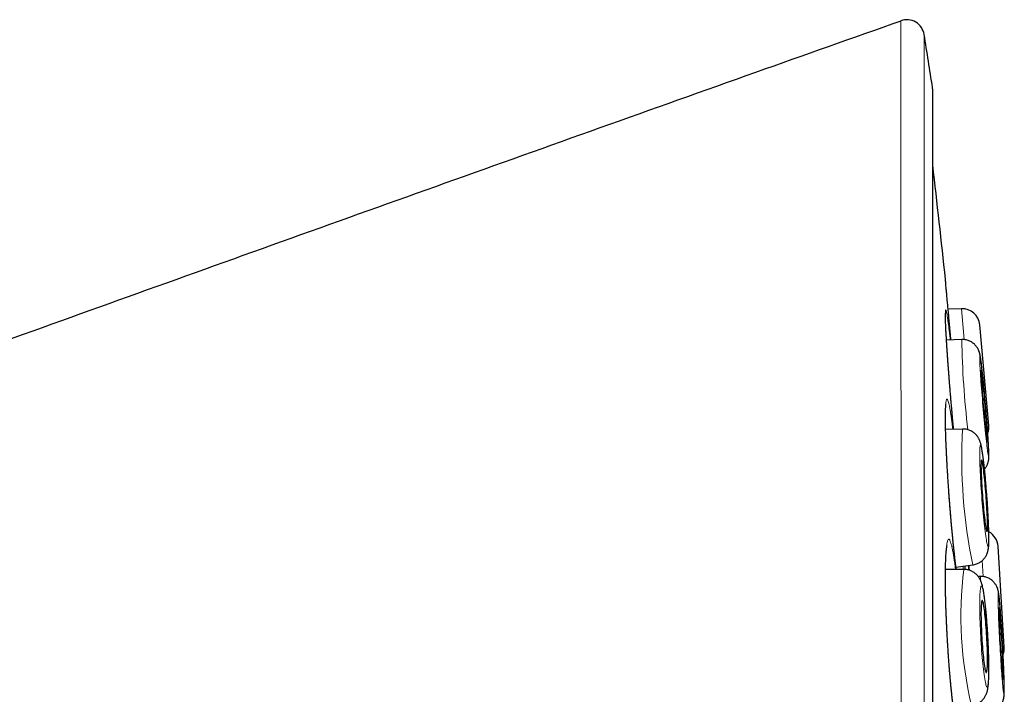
# Model space of a CAD drawing. Header units: millimetres. Extents: x 8 to 869, y 12 to 834.
# Tile 207 of 216: x 699 to 716, y 823 to 834. Entities that reach past the tile are written whole.
import ezdxf

# ---------------------------------------------------------------- set-up
doc = ezdxf.new("R2010")
doc.units = ezdxf.units.MM

msp = doc.modelspace()

# ---------------------------------------------------------------- linework, layer by layer
at = {"color": 252, "linetype": 'Continuous', "lineweight": 0}
for p, q in [((714.99, 816.314), (714.99, 833.012)), ((715.53, 828.726), (715.483, 829.25)), ((715.852, 824.695), (715.835, 824.968)), ((715.512, 824.817), (715.51, 824.872))]:
    msp.add_line(p, q, dxfattribs=at)
at = {"color": 7, "linetype": 'Continuous', "lineweight": 30}
for p, q in [((714.993, 799.647), (714.993, 832.982)), ((715.483, 829.25), (715.256, 829.241)), ((715.948, 827.266), (715.793, 828.977)), ((715.488, 828.727), (715.228, 828.718)), ((715.488, 828.727), (715.488, 828.726)), ((715.501, 827.204), (715.213, 827.197)), ((715.501, 827.204), (715.502, 827.204)), ((716.211, 823.495), (716.105, 825.209)), ((715.523, 824.817), (715.211, 824.815)), ((715.389, 824.857), (715.674, 824.893)), ((715.523, 824.817), (715.524, 824.816)), ((715.675, 824.893), (715.674, 824.893)), ((715.81, 824.697), (715.766, 824.697)), ((715.81, 824.697), (715.81, 824.697))]:
    msp.add_line(p, q, dxfattribs=at)
at = {"color": 252, "linetype": 'Continuous', "lineweight": 0, "flags": 128}
for points in [[(715.945, 826.741), (715.946, 826.743), (715.947, 826.75), (715.948, 826.761), (715.948, 826.776), (715.948, 826.796), (715.947, 826.819), (715.946, 826.847), (715.945, 826.878), (715.943, 826.913), (715.941, 826.951), (715.939, 826.993), (715.936, 827.038), (715.933, 827.086), (715.93, 827.136), (715.926, 827.188), (715.922, 827.243), (715.918, 827.3), (715.913, 827.358), (715.909, 827.417), (715.904, 827.477), (715.899, 827.538), (715.893, 827.599), (715.888, 827.66), (715.883, 827.721), (715.877, 827.781), (715.872, 827.84), (715.866, 827.898), (715.861, 827.954), (715.855, 828.009), (715.85, 828.061), (715.844, 828.111), (715.839, 828.159), (715.834, 828.203), (715.83, 828.245), (715.825, 828.283), (715.821, 828.318), (715.817, 828.349), (715.813, 828.376), (715.809, 828.399), (715.806, 828.418), (715.803, 828.433), (715.801, 828.444), (715.798, 828.451), (715.797, 828.453), (715.795, 828.45), (715.794, 828.444), (715.794, 828.433), (715.793, 828.417), (715.793, 828.398), (715.794, 828.374), (715.795, 828.347), (715.796, 828.316), (715.798, 828.281), (715.8, 828.242), (715.802, 828.201), (715.805, 828.156), (715.808, 828.108), (715.812, 828.058), (715.815, 828.005), (715.819, 827.951), (715.823, 827.894), (715.828, 827.836), (715.833, 827.777), (715.838, 827.717), (715.843, 827.656), (715.848, 827.595), (715.853, 827.534), (715.859, 827.473), (715.864, 827.413), (715.87, 827.354), (715.875, 827.296), (715.881, 827.239), (715.886, 827.185), (715.892, 827.132), (715.897, 827.082), (715.902, 827.035), (715.907, 826.99), (715.912, 826.949), (715.916, 826.911), (715.921, 826.876), (715.925, 826.845), (715.928, 826.818), (715.932, 826.794), (715.935, 826.775), (715.938, 826.76), (715.941, 826.749), (715.943, 826.743), (715.945, 826.741)], [(715.935, 825.213), (715.938, 825.216), (715.94, 825.222), (715.942, 825.233), (715.944, 825.249), (715.946, 825.268), (715.947, 825.292), (715.948, 825.319), (715.948, 825.351), (715.948, 825.386), (715.948, 825.424), (715.947, 825.466), (715.945, 825.511), (715.944, 825.559), (715.942, 825.609), (715.939, 825.662), (715.937, 825.717), (715.934, 825.773), (715.93, 825.831), (715.927, 825.891), (715.923, 825.951), (715.919, 826.012), (715.914, 826.073), (715.909, 826.134), (715.905, 826.195), (715.9, 826.255), (715.894, 826.314), (715.889, 826.372), (715.884, 826.429), (715.878, 826.483), (715.873, 826.536), (715.867, 826.586), (715.862, 826.633), (715.856, 826.678), (715.851, 826.719), (715.845, 826.757), (715.84, 826.792), (715.835, 826.823), (715.83, 826.85), (715.826, 826.873), (715.821, 826.893), (715.817, 826.907), (715.813, 826.918), (715.81, 826.924), (715.807, 826.926), (715.804, 826.924), (715.801, 826.917), (715.799, 826.906), (715.797, 826.891), (715.795, 826.871), (715.794, 826.848), (715.794, 826.82), (715.793, 826.789), (715.793, 826.753), (715.794, 826.715), (715.795, 826.673), (715.796, 826.628), (715.797, 826.58), (715.799, 826.53), (715.802, 826.477), (715.804, 826.423), (715.808, 826.366), (715.811, 826.308), (715.815, 826.249), (715.818, 826.188), (715.823, 826.128), (715.827, 826.066), (715.832, 826.005), (715.837, 825.945), (715.842, 825.884), (715.847, 825.825), (715.852, 825.767), (715.858, 825.711), (715.863, 825.656), (715.869, 825.604), (715.874, 825.554), (715.88, 825.506), (715.885, 825.462), (715.891, 825.42), (715.896, 825.382), (715.901, 825.347), (715.906, 825.316), (715.911, 825.289), (715.915, 825.266), (715.92, 825.247), (715.924, 825.232), (715.928, 825.221), (715.931, 825.215), (715.935, 825.213)], [(715.931, 823.676), (715.928, 823.737), (715.924, 823.798), (715.92, 823.858), (715.915, 823.917), (715.911, 823.976), (715.906, 824.032), (715.901, 824.087), (715.896, 824.139), (715.89, 824.19), (715.885, 824.237), (715.879, 824.282), (715.874, 824.324), (715.868, 824.362), (715.863, 824.397), (715.857, 824.429), (715.852, 824.456), (715.847, 824.479), (715.842, 824.499), (715.836, 824.514), (715.832, 824.525), (715.827, 824.531), (715.822, 824.533), (715.818, 824.531), (715.814, 824.525), (715.811, 824.514), (715.807, 824.499), (715.804, 824.479), (715.802, 824.456), (715.799, 824.429), (715.797, 824.397), (715.796, 824.362), (715.795, 824.324), (715.794, 824.282), (715.793, 824.237), (715.793, 824.19), (715.794, 824.139), (715.794, 824.087), (715.796, 824.032), (715.797, 823.976), (715.799, 823.917), (715.801, 823.858), (715.804, 823.798), (715.807, 823.737), (715.81, 823.676), (715.814, 823.615), (715.817, 823.554), (715.822, 823.494), (715.826, 823.434), (715.831, 823.376), (715.835, 823.32), (715.841, 823.265), (715.846, 823.212), (715.851, 823.162), (715.856, 823.114), (715.862, 823.069), (715.867, 823.028), (715.873, 822.989), (715.878, 822.954), (715.884, 822.923), (715.889, 822.896), (715.895, 822.872), (715.9, 822.853), (715.905, 822.838), (715.91, 822.827), (715.914, 822.82), (715.919, 822.818), (715.923, 822.82), (715.927, 822.827), (715.931, 822.838), (715.934, 822.853), (715.937, 822.872), (715.94, 822.896), (715.942, 822.923), (715.944, 822.954), (715.945, 822.989), (715.947, 823.028), (715.948, 823.069), (715.948, 823.114), (715.948, 823.162), (715.948, 823.212), (715.947, 823.265), (715.946, 823.32), (715.944, 823.376), (715.942, 823.434), (715.94, 823.494), (715.937, 823.554), (715.935, 823.615), (715.931, 823.676)], [(716.206, 822.698), (716.207, 822.701), (716.209, 822.707), (716.21, 822.718), (716.21, 822.733), (716.211, 822.753), (716.211, 822.776), (716.211, 822.804), (716.211, 822.835), (716.21, 822.87), (716.209, 822.909), (716.208, 822.95), (716.207, 822.995), (716.205, 823.043), (716.203, 823.093), (716.201, 823.146), (716.199, 823.201), (716.196, 823.257), (716.194, 823.316), (716.191, 823.375), (716.188, 823.435), (716.184, 823.496), (716.181, 823.557), (716.178, 823.618), (716.174, 823.679), (716.17, 823.74), (716.167, 823.799), (716.163, 823.857), (716.159, 823.913), (716.155, 823.968), (716.152, 824.021), (716.148, 824.071), (716.144, 824.119), (716.141, 824.163), (716.137, 824.205), (716.134, 824.243), (716.131, 824.278), (716.127, 824.309), (716.124, 824.337), (716.122, 824.36), (716.119, 824.379), (716.117, 824.394), (716.114, 824.405), (716.112, 824.412), (716.111, 824.414), (716.109, 824.411), (716.108, 824.405), (716.107, 824.394), (716.106, 824.379), (716.106, 824.359), (716.105, 824.336), (716.105, 824.308), (716.106, 824.277), (716.106, 824.242), (716.107, 824.203), (716.108, 824.162), (716.11, 824.117), (716.111, 824.069), (716.113, 824.019), (716.115, 823.966), (716.118, 823.911), (716.12, 823.855), (716.123, 823.796), (716.126, 823.737), (716.129, 823.677), (716.132, 823.616), (716.135, 823.555), (716.139, 823.494), (716.142, 823.433), (716.146, 823.372), (716.15, 823.313), (716.153, 823.255), (716.157, 823.199), (716.161, 823.144), (716.165, 823.091), (716.168, 823.041), (716.172, 822.993), (716.176, 822.949), (716.179, 822.907), (716.183, 822.869), (716.186, 822.834), (716.189, 822.803), (716.192, 822.775), (716.195, 822.752), (716.197, 822.733), (716.2, 822.718), (716.202, 822.707), (716.204, 822.7), (716.206, 822.698)]]:
    msp.add_lwpolyline(points, dxfattribs=at)
at = {"color": 7, "linetype": 'Continuous', "lineweight": 30, "flags": 128}
for points in [[(715.923, 826.986), (715.925, 826.988), (715.925, 826.995), (715.926, 827.006), (715.926, 827.021), (715.925, 827.039), (715.925, 827.062), (715.924, 827.089), (715.922, 827.119), (715.92, 827.153), (715.918, 827.189), (715.915, 827.229), (715.913, 827.271), (715.909, 827.315), (715.906, 827.361), (715.902, 827.409), (715.898, 827.459), (715.894, 827.509), (715.89, 827.56), (715.886, 827.611), (715.881, 827.662), (715.877, 827.713), (715.872, 827.762), (715.867, 827.811), (715.863, 827.858), (715.858, 827.903), (715.854, 827.946), (715.849, 827.987), (715.845, 828.025), (715.841, 828.06), (715.837, 828.092), (715.834, 828.12), (715.831, 828.144), (715.828, 828.165), (715.825, 828.182), (715.822, 828.194), (715.82, 828.203), (715.819, 828.207), (715.817, 828.207), (715.816, 828.202), (715.816, 828.194), (715.815, 828.181), (715.816, 828.164), (715.816, 828.143), (715.817, 828.118), (715.818, 828.09), (715.82, 828.058), (715.822, 828.023), (715.824, 827.985), (715.827, 827.944), (715.83, 827.901), (715.833, 827.856), (715.837, 827.808), (715.841, 827.76), (715.845, 827.71), (715.849, 827.659), (715.853, 827.608), (715.858, 827.557), (715.862, 827.506), (715.867, 827.456), (715.872, 827.407), (715.876, 827.359), (715.881, 827.313), (715.885, 827.268), (715.89, 827.226), (715.894, 827.187), (715.898, 827.151), (715.902, 827.117), (715.906, 827.087), (715.909, 827.061), (715.912, 827.038), (715.915, 827.02), (715.918, 827.005), (715.92, 826.994), (715.922, 826.988), (715.923, 826.986)], [(715.916, 825.458), (715.919, 825.461), (715.921, 825.467), (715.923, 825.478), (715.924, 825.493), (715.925, 825.512), (715.926, 825.535), (715.926, 825.562), (715.926, 825.592), (715.925, 825.626), (715.924, 825.662), (715.923, 825.702), (715.921, 825.744), (715.919, 825.789), (715.917, 825.835), (715.914, 825.883), (715.911, 825.932), (715.908, 825.983), (715.904, 826.034), (715.901, 826.085), (715.897, 826.136), (715.893, 826.187), (715.888, 826.236), (715.884, 826.285), (715.879, 826.332), (715.875, 826.377), (715.87, 826.42), (715.865, 826.461), (715.861, 826.499), (715.856, 826.534), (715.852, 826.566), (715.848, 826.594), (715.844, 826.618), (715.84, 826.639), (715.836, 826.656), (715.832, 826.668), (715.829, 826.676), (715.826, 826.681), (715.824, 826.68), (715.821, 826.676), (715.819, 826.667), (715.818, 826.654), (715.817, 826.637), (715.816, 826.616), (715.815, 826.591), (715.815, 826.563), (715.816, 826.531), (715.816, 826.496), (715.818, 826.458), (715.819, 826.417), (715.821, 826.373), (715.823, 826.328), (715.826, 826.281), (715.828, 826.232), (715.832, 826.182), (715.835, 826.131), (715.839, 826.08), (715.843, 826.029), (715.847, 825.978), (715.851, 825.928), (715.855, 825.879), (715.86, 825.831), (715.864, 825.784), (715.869, 825.74), (715.874, 825.698), (715.878, 825.659), (715.883, 825.623), (715.887, 825.589), (715.892, 825.559), (715.896, 825.533), (715.9, 825.51), (715.904, 825.492), (715.907, 825.477), (715.911, 825.467), (715.914, 825.46), (715.916, 825.458)], [(715.914, 823.676), (715.911, 823.727), (715.908, 823.778), (715.904, 823.828), (715.9, 823.877), (715.896, 823.925), (715.892, 823.971), (715.888, 824.014), (715.883, 824.056), (715.879, 824.095), (715.874, 824.131), (715.869, 824.163), (715.865, 824.193), (715.86, 824.218), (715.856, 824.24), (715.851, 824.258), (715.847, 824.272), (715.843, 824.281), (715.839, 824.287), (715.835, 824.288), (715.832, 824.284), (715.829, 824.277), (715.826, 824.265), (715.823, 824.249), (715.821, 824.23), (715.819, 824.206), (715.818, 824.178), (715.817, 824.147), (715.816, 824.113), (715.815, 824.076), (715.815, 824.036), (715.816, 823.993), (715.817, 823.948), (715.818, 823.901), (715.819, 823.853), (715.821, 823.803), (715.823, 823.753), (715.826, 823.701), (715.829, 823.65), (715.832, 823.599), (715.835, 823.549), (715.839, 823.499), (715.843, 823.451), (715.847, 823.404), (715.851, 823.359), (715.856, 823.316), (715.86, 823.276), (715.865, 823.239), (715.87, 823.204), (715.874, 823.173), (715.879, 823.146), (715.883, 823.122), (715.888, 823.102), (715.892, 823.086), (715.896, 823.075), (715.9, 823.067), (715.904, 823.064), (715.908, 823.065), (715.911, 823.07), (715.914, 823.08), (715.917, 823.094), (715.919, 823.112), (715.921, 823.133), (715.923, 823.159), (715.924, 823.188), (715.925, 823.221), (715.926, 823.257), (715.926, 823.296), (715.926, 823.337), (715.925, 823.381), (715.924, 823.427), (715.923, 823.475), (715.921, 823.524), (715.919, 823.574), (715.917, 823.625), (715.914, 823.676)], [(716.192, 822.944), (716.193, 822.946), (716.194, 822.953), (716.195, 822.963), (716.196, 822.978), (716.196, 822.997), (716.196, 823.02), (716.196, 823.047), (716.195, 823.077), (716.194, 823.11), (716.193, 823.147), (716.192, 823.187), (716.19, 823.229), (716.188, 823.273), (716.186, 823.32), (716.184, 823.368), (716.182, 823.417), (716.179, 823.468), (716.177, 823.518), (716.174, 823.57), (716.171, 823.621), (716.168, 823.672), (716.165, 823.721), (716.162, 823.77), (716.159, 823.817), (716.155, 823.863), (716.152, 823.906), (716.149, 823.947), (716.146, 823.985), (716.143, 824.02), (716.14, 824.052), (716.138, 824.08), (716.135, 824.105), (716.133, 824.125), (716.13, 824.142), (716.128, 824.155), (716.127, 824.163), (716.125, 824.168), (716.124, 824.167), (716.122, 824.163), (716.122, 824.154), (716.121, 824.142), (716.121, 824.125), (716.121, 824.104), (716.121, 824.079), (716.121, 824.051), (716.122, 824.019), (716.123, 823.984), (716.124, 823.945), (716.125, 823.905), (716.127, 823.861), (716.129, 823.816), (716.131, 823.768), (716.133, 823.72), (716.136, 823.67), (716.138, 823.619), (716.141, 823.568), (716.144, 823.517), (716.147, 823.466), (716.15, 823.415), (716.153, 823.366), (716.156, 823.318), (716.159, 823.272), (716.163, 823.227), (716.166, 823.185), (716.169, 823.146), (716.172, 823.109), (716.175, 823.076), (716.177, 823.046), (716.18, 823.019), (716.183, 822.997), (716.185, 822.978), (716.187, 822.963), (716.189, 822.952), (716.191, 822.946), (716.192, 822.944)]]:
    msp.add_lwpolyline(points, dxfattribs=at)
at = {"color": 7, "linetype": 'Continuous', "lineweight": 30}
for centre, radius, start, end in [((714.552, 833.867), 0.3, 9.2063, 109.4587), ((606.255, 816.314), 110.01, 8.73035, 9.20629), ((714.793, 832.982), 0.2, 0, 8.7303), ((585.906, 816.314), 130, 5.93337, 6.79405), ((715.494, 828.95), 0.3, 5.17, 92.17), ((715.649, 827.239), 0.3, 340.1701, 5.17), ((715.806, 825.191), 0.3, 3.525, 61.9821), ((715.912, 823.476), 0.3, 339.6217, 3.525)]:
    msp.add_arc(centre, radius, start, end, dxfattribs=at)
at = {"color": 252, "linetype": 'Continuous', "lineweight": 0}
for centre, radius, start, end in [((731.049, 829.005), 15.564, 181.0241, 186.6901), ((724.483, 826.714), 8.995, 176.8749, 191.6757), ((721.98, 824.02), 6.506, 172.9711, 193.4865), ((715.989, 824.647), 0.185, 164.4586, 183.2578)]:
    msp.add_arc(centre, radius, start, end, dxfattribs=at)
at = {"color": 7, "linetype": 'Continuous', "lineweight": 30}
for points, knots in [([(714.452, 834.144), (713.627, 833.852), (711.919, 833.248), (709.334, 832.327), (706.699, 831.386), (704.077, 830.448), (701.469, 829.512), (698.874, 828.58), (696.292, 827.654), (693.722, 826.732), (691.164, 825.817), (688.618, 824.91), (686.144, 824.032), (684.518, 823.458), (683.737, 823.183)], [0, 0, 0, 0, 0.080453, 0.166668, 0.252465, 0.337845, 0.422807, 0.507353, 0.591483, 0.675198, 0.758498, 0.841384, 0.923856, 1, 1, 1, 1]), ([(714.452, 834.144), (714.452, 834.144), (714.452, 834.149), (714.452, 834.149), (714.452, 834.149)], [0, 0, 0, 0, 0.0389442, 1, 1, 1, 1]), ([(715.222, 829.609), (715.22, 829.627), (715.217, 829.663), (715.214, 829.703), (715.211, 829.732), (715.209, 829.75), (715.209, 829.752), (715.209, 829.752)], [0, 0, 0, 0, 0.198868, 0.399117, 0.603721, 0.809829, 1, 1, 1, 1]), ([(715.303, 828.72), (715.299, 828.764), (715.291, 828.849), (715.28, 828.971), (715.27, 829.087), (715.26, 829.197), (715.25, 829.299), (715.242, 829.391), (715.234, 829.474), (715.228, 829.548), (715.224, 829.589), (715.222, 829.609)], [0, 0, 0, 0, 0.11167, 0.221144, 0.331383, 0.442809, 0.555859, 0.665321, 0.775749, 0.886963, 1, 1, 1, 1]), ([(715.348, 827.2), (715.346, 827.226), (715.341, 827.277), (715.334, 827.356), (715.327, 827.435), (715.32, 827.516), (715.313, 827.596), (715.306, 827.676), (715.299, 827.755), (715.293, 827.835), (715.286, 827.913), (715.28, 827.991), (715.274, 828.068), (715.268, 828.144), (715.263, 828.218), (715.257, 828.289), (715.252, 828.359), (715.247, 828.427), (715.243, 828.493), (715.238, 828.558), (715.234, 828.621), (715.23, 828.681), (715.227, 828.739), (715.224, 828.794), (715.221, 828.847), (715.218, 828.895), (715.216, 828.941), (715.214, 828.983), (715.213, 829.021), (715.212, 829.055), (715.211, 829.085), (715.21, 829.111), (715.21, 829.133), (715.21, 829.15), (715.21, 829.162), (715.211, 829.17), (715.211, 829.174), (715.211, 829.174), (715.211, 829.174)], [0, 0, 0, 0, 0.028318, 0.057679, 0.087068, 0.116494, 0.145957, 0.175248, 0.204534, 0.233936, 0.263412, 0.292915, 0.322387, 0.35178, 0.381048, 0.409915, 0.438638, 0.467601, 0.496781, 0.526148, 0.555665, 0.58529, 0.614977, 0.644669, 0.674299, 0.703809, 0.73314, 0.762229, 0.791008, 0.819398, 0.847303, 0.874611, 0.9022, 0.929076, 0.951879, 0.972599, 0.990765, 1, 1, 1, 1]), ([(715.874, 826.521), (715.877, 826.525), (715.887, 826.535), (715.9, 826.555), (715.913, 826.577), (715.923, 826.599), (715.931, 826.619), (715.937, 826.638), (715.941, 826.655), (715.944, 826.67), (715.946, 826.683), (715.947, 826.696), (715.948, 826.709), (715.949, 826.723), (715.949, 826.743), (715.949, 826.767), (715.949, 826.796), (715.948, 826.826), (715.946, 826.859), (715.945, 826.895), (715.943, 826.933), (715.94, 826.974), (715.938, 827.017), (715.935, 827.063), (715.932, 827.11), (715.928, 827.16), (715.925, 827.212), (715.921, 827.265), (715.916, 827.319), (715.912, 827.375), (715.907, 827.432), (715.903, 827.489), (715.898, 827.547), (715.893, 827.605), (715.888, 827.663), (715.883, 827.721), (715.877, 827.778), (715.872, 827.834), (715.867, 827.89), (715.862, 827.944), (715.856, 827.997), (715.851, 828.048), (715.846, 828.097), (715.841, 828.143), (715.836, 828.188), (715.832, 828.23), (715.827, 828.27), (715.822, 828.307), (715.818, 828.341), (715.814, 828.373), (715.81, 828.402), (715.805, 828.429), (715.801, 828.452), (715.798, 828.472), (715.794, 828.487), (715.79, 828.501), (715.786, 828.515), (715.781, 828.529), (715.774, 828.545), (715.766, 828.563), (715.755, 828.583), (715.74, 828.605), (715.723, 828.627), (715.702, 828.648), (715.678, 828.667), (715.652, 828.685), (715.624, 828.7), (715.594, 828.711), (715.563, 828.72), (715.531, 828.725), (715.505, 828.727), (715.491, 828.726), (715.488, 828.726)], [0, 0, 0, 0, 0.004963, 0.013743, 0.022167, 0.03014, 0.037557, 0.044401, 0.050828, 0.057149, 0.063714, 0.070898, 0.079294, 0.089795, 0.104206, 0.128677, 0.149006, 0.168186, 0.188449, 0.207965, 0.227078, 0.245954, 0.264679, 0.283302, 0.301852, 0.32035, 0.33881, 0.357241, 0.37565, 0.394042, 0.412423, 0.430794, 0.44916, 0.467522, 0.485884, 0.504246, 0.522611, 0.540982, 0.559361, 0.577752, 0.596157, 0.614582, 0.633034, 0.651519, 0.67005, 0.68864, 0.707314, 0.726106, 0.745071, 0.764304, 0.783986, 0.804506, 0.82695, 0.841651, 0.854221, 0.862568, 0.870013, 0.87694, 0.883787, 0.890879, 0.898617, 0.907139, 0.916296, 0.92585, 0.935647, 0.9456, 0.955654, 0.965773, 0.975937, 0.98613, 0.997412, 1, 1, 1, 1]), ([(715.394, 824.816), (715.393, 824.826), (715.389, 824.853), (715.383, 824.901), (715.376, 824.961), (715.369, 825.023), (715.362, 825.087), (715.354, 825.154), (715.347, 825.222), (715.34, 825.293), (715.333, 825.365), (715.326, 825.438), (715.319, 825.513), (715.312, 825.589), (715.305, 825.666), (715.299, 825.745), (715.292, 825.824), (715.286, 825.903), (715.279, 825.983), (715.273, 826.063), (715.268, 826.143), (715.262, 826.223), (715.257, 826.302), (715.252, 826.381), (715.247, 826.459), (715.242, 826.536), (715.238, 826.611), (715.234, 826.685), (715.23, 826.756), (715.227, 826.826), (715.224, 826.894), (715.221, 826.96), (715.218, 827.025), (715.216, 827.088), (715.214, 827.148), (715.213, 827.206), (715.212, 827.261), (715.211, 827.313), (715.21, 827.361), (715.21, 827.407), (715.21, 827.448), (715.211, 827.485), (715.212, 827.518), (715.213, 827.547), (715.214, 827.572), (715.215, 827.591), (715.217, 827.607), (715.218, 827.617), (715.219, 827.623), (715.219, 827.626), (715.219, 827.626), (715.219, 827.626)], [0, 0, 0, 0, 0.011655, 0.033316, 0.055039, 0.076795, 0.098555, 0.120297, 0.142003, 0.163662, 0.185265, 0.206761, 0.22833, 0.250023, 0.271722, 0.293435, 0.315166, 0.33692, 0.358703, 0.380511, 0.402169, 0.423862, 0.445636, 0.467457, 0.48929, 0.511089, 0.532819, 0.554448, 0.575709, 0.596984, 0.61843, 0.640026, 0.661748, 0.683568, 0.705449, 0.727355, 0.749229, 0.771024, 0.792691, 0.814178, 0.835426, 0.85637, 0.876934, 0.89702, 0.916523, 0.936174, 0.953167, 0.969016, 0.983471, 0.996381, 1, 1, 1, 1]), ([(715.674, 824.894), (715.679, 824.894), (715.696, 824.896), (715.723, 824.903), (715.754, 824.914), (715.782, 824.928), (715.809, 824.945), (715.833, 824.963), (715.854, 824.983), (715.873, 825.004), (715.889, 825.026), (715.902, 825.048), (715.912, 825.069), (715.921, 825.089), (715.927, 825.107), (715.932, 825.125), (715.936, 825.142), (715.939, 825.159), (715.942, 825.177), (715.945, 825.2), (715.947, 825.227), (715.948, 825.259), (715.949, 825.294), (715.949, 825.33), (715.949, 825.368), (715.949, 825.41), (715.948, 825.454), (715.947, 825.499), (715.945, 825.547), (715.943, 825.596), (715.941, 825.648), (715.938, 825.701), (715.935, 825.755), (715.932, 825.811), (715.929, 825.868), (715.925, 825.925), (715.921, 825.984), (715.917, 826.042), (715.912, 826.101), (715.908, 826.159), (715.903, 826.217), (715.898, 826.275), (715.893, 826.331), (715.888, 826.387), (715.883, 826.441), (715.878, 826.494), (715.872, 826.545), (715.867, 826.594), (715.861, 826.641), (715.856, 826.686), (715.85, 826.728), (715.845, 826.769), (715.839, 826.807), (715.834, 826.842), (715.828, 826.877), (715.821, 826.911), (715.814, 826.941), (715.807, 826.967), (715.801, 826.988), (715.794, 827.005), (715.787, 827.022), (715.778, 827.041), (715.767, 827.06), (715.753, 827.08), (715.736, 827.101), (715.716, 827.122), (715.694, 827.141), (715.668, 827.159), (715.641, 827.174), (715.611, 827.186), (715.58, 827.196), (715.547, 827.202), (715.521, 827.205), (715.505, 827.204), (715.501, 827.203)], [0, 0, 0, 0, 0.005034, 0.015161, 0.025054, 0.034728, 0.044189, 0.053438, 0.062467, 0.071254, 0.079764, 0.087952, 0.095799, 0.103367, 0.110832, 0.118456, 0.12653, 0.135529, 0.146136, 0.159548, 0.178645, 0.200097, 0.219722, 0.238264, 0.257818, 0.27668, 0.295134, 0.313333, 0.331361, 0.34927, 0.367092, 0.384849, 0.402559, 0.420233, 0.43788, 0.455507, 0.473121, 0.490725, 0.508325, 0.525925, 0.543527, 0.561137, 0.578758, 0.596397, 0.614058, 0.63175, 0.649481, 0.667265, 0.685119, 0.703064, 0.721136, 0.739385, 0.757893, 0.776799, 0.796368, 0.817184, 0.840963, 0.85831, 0.86849, 0.877629, 0.885964, 0.893977, 0.901977, 0.91021, 0.918855, 0.927903, 0.937249, 0.946783, 0.956433, 0.966152, 0.975914, 0.985703, 0.996548, 1, 1, 1, 1]), ([(715.416, 822.067), (715.416, 822.067), (715.416, 822.068), (715.414, 822.072), (715.412, 822.081), (715.408, 822.093), (715.404, 822.11), (715.399, 822.13), (715.393, 822.155), (715.388, 822.185), (715.381, 822.218), (715.375, 822.255), (715.368, 822.297), (715.361, 822.342), (715.355, 822.39), (715.348, 822.442), (715.34, 822.497), (715.333, 822.555), (715.326, 822.615), (715.319, 822.679), (715.313, 822.744), (715.306, 822.812), (715.299, 822.881), (715.293, 822.952), (715.286, 823.025), (715.28, 823.099), (715.274, 823.174), (715.269, 823.251), (715.263, 823.329), (715.258, 823.408), (715.252, 823.487), (715.247, 823.567), (715.243, 823.647), (715.238, 823.726), (715.234, 823.806), (715.231, 823.885), (715.227, 823.964), (715.224, 824.042), (715.221, 824.12), (715.218, 824.196), (715.216, 824.27), (715.214, 824.342), (715.213, 824.412), (715.212, 824.48), (715.211, 824.547), (715.21, 824.613), (715.21, 824.676), (715.21, 824.737), (715.211, 824.796), (715.212, 824.852), (715.213, 824.904), (715.214, 824.954), (715.216, 824.999), (715.218, 825.041), (715.221, 825.079), (715.223, 825.113), (715.226, 825.143), (715.228, 825.168), (715.231, 825.189), (715.234, 825.205), (715.236, 825.216), (715.237, 825.222), (715.238, 825.225), (715.238, 825.225), (715.238, 825.225)], [0, 0, 0, 0, 0.009701, 0.020512, 0.032404, 0.045315, 0.059128, 0.07368, 0.088753, 0.104301, 0.120313, 0.136692, 0.153362, 0.170263, 0.187345, 0.204565, 0.221888, 0.239285, 0.256727, 0.274192, 0.291657, 0.309103, 0.326518, 0.343894, 0.361208, 0.378481, 0.395929, 0.413383, 0.430848, 0.448328, 0.465827, 0.48335, 0.500896, 0.51835, 0.535788, 0.553297, 0.57085, 0.588419, 0.605967, 0.623463, 0.640879, 0.658047, 0.675124, 0.69234, 0.709678, 0.727118, 0.744636, 0.762204, 0.779791, 0.797348, 0.814837, 0.832215, 0.849437, 0.866453, 0.883206, 0.899632, 0.915649, 0.931172, 0.946876, 0.96189, 0.974475, 0.986061, 0.996563, 1, 1, 1, 1]), ([(715.932, 823.676), (715.931, 823.686), (715.93, 823.716), (715.927, 823.766), (715.923, 823.824), (715.919, 823.882), (715.914, 823.939), (715.91, 823.996), (715.905, 824.05), (715.9, 824.104), (715.895, 824.155), (715.89, 824.205), (715.884, 824.253), (715.879, 824.299), (715.873, 824.343), (715.867, 824.384), (715.861, 824.424), (715.855, 824.462), (715.847, 824.499), (715.839, 824.535), (715.831, 824.565), (715.823, 824.591), (715.815, 824.612), (715.807, 824.631), (715.797, 824.651), (715.785, 824.671), (715.771, 824.692), (715.754, 824.712), (715.734, 824.733), (715.712, 824.752), (715.687, 824.77), (715.659, 824.785), (715.63, 824.798), (715.599, 824.808), (715.566, 824.814), (715.54, 824.817), (715.526, 824.816), (715.523, 824.816)], [0, 0, 0, 0, 0.018745, 0.05438, 0.090027, 0.125694, 0.161393, 0.197139, 0.23295, 0.268845, 0.304852, 0.341005, 0.377352, 0.413959, 0.450923, 0.488391, 0.526605, 0.565989, 0.607384, 0.652806, 0.694445, 0.721242, 0.743678, 0.763629, 0.782105, 0.799982, 0.817811, 0.835937, 0.85458, 0.873709, 0.893189, 0.91289, 0.93272, 0.952627, 0.972576, 0.994587, 1, 1, 1, 1]), ([(715.548, 824.815), (715.547, 824.82), (715.547, 824.842), (715.547, 824.861), (715.546, 824.877)], [0, 0, 0, 0, 0.217472, 1, 1, 1, 1]), ([(715.618, 824.801), (715.618, 824.803), (715.616, 824.832), (715.615, 824.859), (715.613, 824.885)], [0, 0, 0, 0, 0.067056, 1, 1, 1, 1]), ([(716.018, 822.403), (716.018, 822.403), (716.028, 822.407), (716.047, 822.417), (716.074, 822.432), (716.098, 822.45), (716.12, 822.47), (716.139, 822.491), (716.155, 822.513), (716.169, 822.535), (716.18, 822.557), (716.189, 822.577), (716.195, 822.596), (716.199, 822.612), (716.203, 822.627), (716.205, 822.64), (716.207, 822.653), (716.208, 822.666), (716.21, 822.681), (716.211, 822.701), (716.211, 822.725), (716.212, 822.754), (716.212, 822.784), (716.211, 822.817), (716.211, 822.853), (716.21, 822.891), (716.209, 822.932), (716.208, 822.975), (716.206, 823.021), (716.204, 823.069), (716.202, 823.119), (716.2, 823.17), (716.198, 823.224), (716.195, 823.278), (716.193, 823.334), (716.19, 823.391), (716.187, 823.449), (716.184, 823.507), (716.181, 823.565), (716.178, 823.623), (716.174, 823.681), (716.171, 823.738), (716.167, 823.795), (716.164, 823.85), (716.16, 823.904), (716.156, 823.957), (716.153, 824.008), (716.149, 824.057), (716.146, 824.104), (716.142, 824.149), (716.139, 824.191), (716.135, 824.231), (716.132, 824.268), (716.129, 824.302), (716.125, 824.334), (716.122, 824.363), (716.119, 824.391), (716.115, 824.414), (716.112, 824.434), (716.109, 824.449), (716.106, 824.463), (716.102, 824.477), (716.097, 824.492), (716.091, 824.508), (716.083, 824.526), (716.072, 824.547), (716.058, 824.568), (716.041, 824.591), (716.021, 824.613), (715.998, 824.633), (715.972, 824.651), (715.945, 824.667), (715.915, 824.679), (715.884, 824.689), (715.852, 824.695), (715.827, 824.697), (715.813, 824.697), (715.81, 824.697)], [0, 0, 0, 0, 0.0001591, 0.0097919, 0.0192006, 0.0283845, 0.0373357, 0.046037, 0.0544554, 0.0625329, 0.0701776, 0.07729, 0.0838542, 0.0900226, 0.0960932, 0.1023998, 0.1093059, 0.1173793, 0.1274817, 0.1413574, 0.1649914, 0.1844674, 0.202848, 0.2222668, 0.2409748, 0.2592988, 0.277397, 0.2953508, 0.3132067, 0.3309937, 0.3487307, 0.3664308, 0.3841031, 0.4017545, 0.4193902, 0.4370141, 0.4546297, 0.4722397, 0.4898466, 0.5074526, 0.5250596, 0.5426695, 0.5602847, 0.5779079, 0.595542, 0.6131909, 0.6308589, 0.6485521, 0.6662783, 0.684048, 0.7018764, 0.7197853, 0.7378084, 0.7559998, 0.7744523, 0.7933418, 0.813052, 0.8346579, 0.8489697, 0.8605337, 0.868524, 0.875643, 0.8822854, 0.88886, 0.8956851, 0.9031386, 0.9113414, 0.9201418, 0.929315, 0.9387174, 0.9482662, 0.9579097, 0.9676154, 0.9773624, 0.9871371, 0.9979417, 1, 1, 1, 1]), ([(715.653, 822.503), (715.662, 822.505), (715.683, 822.507), (715.713, 822.515), (715.744, 822.527), (715.772, 822.541), (715.798, 822.558), (715.822, 822.577), (715.842, 822.597), (715.861, 822.618), (715.876, 822.639), (715.889, 822.661), (715.899, 822.681), (715.908, 822.701), (715.915, 822.72), (715.921, 822.74), (715.926, 822.76), (715.93, 822.782), (715.935, 822.811), (715.939, 822.844), (715.942, 822.882), (715.945, 822.921), (715.947, 822.962), (715.948, 823.006), (715.949, 823.051), (715.949, 823.098), (715.949, 823.146), (715.949, 823.197), (715.948, 823.249), (715.947, 823.303), (715.946, 823.358), (715.944, 823.414), (715.942, 823.471), (715.939, 823.529), (715.937, 823.588), (715.934, 823.637), (715.933, 823.666), (715.932, 823.676)], [0, 0, 0, 0, 0.017491, 0.038056, 0.058178, 0.077888, 0.097199, 0.116112, 0.13461, 0.152661, 0.170237, 0.187372, 0.204243, 0.221226, 0.238734, 0.257496, 0.278542, 0.303457, 0.335198, 0.381075, 0.424064, 0.46363, 0.505426, 0.544949, 0.583212, 0.620717, 0.657726, 0.694391, 0.730809, 0.767045, 0.803147, 0.839146, 0.87507, 0.910938, 0.946767, 0.982571, 1, 1, 1, 1])]:
    msp.add_open_spline(points, degree=3, knots=knots, dxfattribs=at)
at = {"color": 252, "linetype": 'Continuous', "lineweight": 0}
for points, knots in [([(714.562, 798.24), (714.562, 798.241), (714.562, 798.244), (714.562, 798.255), (714.562, 798.274), (714.561, 798.302), (714.561, 798.342), (714.56, 798.391), (714.559, 798.448), (714.558, 798.514), (714.557, 798.589), (714.556, 798.674), (714.554, 798.767), (714.553, 798.87), (714.551, 798.981), (714.55, 799.101), (714.548, 799.221), (714.547, 799.336), (714.545, 799.447), (714.544, 799.562), (714.542, 799.694), (714.541, 799.845), (714.539, 800.016), (714.537, 800.195), (714.535, 800.383), (714.533, 800.578), (714.531, 800.778), (714.53, 800.98), (714.528, 801.185), (714.526, 801.397), (714.524, 801.616), (714.522, 801.841), (714.521, 802.092), (714.519, 802.369), (714.516, 802.67), (714.514, 802.977), (714.512, 803.287), (714.51, 803.606), (714.509, 803.925), (714.507, 804.244), (714.505, 804.562), (714.504, 804.887), (714.502, 805.215), (714.501, 805.546), (714.499, 805.881), (714.498, 806.22), (714.496, 806.582), (714.494, 806.967), (714.493, 807.37), (714.491, 807.773), (714.49, 808.175), (714.488, 808.584), (714.487, 808.987), (714.486, 809.386), (714.484, 809.778), (714.483, 810.175), (714.482, 810.572), (714.481, 810.968), (714.48, 811.365), (714.479, 811.764), (714.478, 812.184), (714.477, 812.625), (714.476, 813.08), (714.475, 813.532), (714.474, 813.979), (714.473, 814.427), (714.472, 814.867), (714.471, 815.297), (714.47, 815.717), (714.469, 816.138), (714.468, 816.555), (714.467, 816.969), (714.467, 817.379), (714.466, 817.789), (714.465, 818.217), (714.465, 818.664), (714.464, 819.122), (714.463, 819.572), (714.463, 820.013), (714.462, 820.452), (714.461, 820.879), (714.461, 821.293), (714.46, 821.694), (714.459, 822.093), (714.459, 822.485), (714.458, 822.87), (714.458, 823.249), (714.458, 823.625), (714.457, 823.985), (714.457, 824.329), (714.456, 824.658), (714.456, 824.984), (714.456, 825.307), (714.456, 825.627), (714.455, 825.943), (714.455, 826.255), (714.455, 826.547), (714.455, 826.819), (714.454, 827.073), (714.454, 827.323), (714.454, 827.593), (714.454, 827.883), (714.453, 828.19), (714.453, 828.491), (714.453, 828.786), (714.453, 829.076), (714.453, 829.352), (714.452, 829.617), (714.452, 829.871), (714.452, 830.118), (714.452, 830.36), (714.452, 830.595), (714.452, 830.809), (714.452, 831.004), (714.452, 831.18), (714.452, 831.352), (714.452, 831.536), (714.452, 831.729), (714.452, 831.93), (714.452, 832.123), (714.452, 832.308), (714.452, 832.485), (714.452, 832.65), (714.452, 832.804), (714.452, 832.947), (714.452, 833.083), (714.452, 833.21), (714.452, 833.33), (714.452, 833.445), (714.452, 833.554), (714.452, 833.656), (714.452, 833.749), (714.452, 833.832), (714.452, 833.906), (714.452, 833.97), (714.452, 834.025), (714.452, 834.07), (714.452, 834.105), (714.452, 834.131), (714.452, 834.14), (714.452, 834.144)], [0, 0, 0, 0, 0.00261, 0.007869, 0.013127, 0.020214, 0.027301, 0.034388, 0.041506, 0.048626, 0.055745, 0.062975, 0.070206, 0.077436, 0.0847, 0.091965, 0.099228, 0.104828, 0.110429, 0.116036, 0.121643, 0.12887, 0.136099, 0.143326, 0.150586, 0.157847, 0.165107, 0.171941, 0.178775, 0.185609, 0.19247, 0.199331, 0.206191, 0.214706, 0.223227, 0.231387, 0.239547, 0.247728, 0.255908, 0.263515, 0.271121, 0.278744, 0.286367, 0.293796, 0.301224, 0.308668, 0.316112, 0.324648, 0.333189, 0.341369, 0.349548, 0.357749, 0.365949, 0.373575, 0.381201, 0.388844, 0.396487, 0.403936, 0.411385, 0.418849, 0.426314, 0.434807, 0.443307, 0.451446, 0.459585, 0.467744, 0.475904, 0.48349, 0.491077, 0.49868, 0.506284, 0.513694, 0.521104, 0.52853, 0.535956, 0.544431, 0.552911, 0.561033, 0.569154, 0.577296, 0.585437, 0.593007, 0.600577, 0.608163, 0.61575, 0.623143, 0.630536, 0.637945, 0.645355, 0.652049, 0.658744, 0.66545, 0.672156, 0.678897, 0.685638, 0.69239, 0.699143, 0.704843, 0.710542, 0.716249, 0.721956, 0.729314, 0.736672, 0.744029, 0.751422, 0.758815, 0.766208, 0.773169, 0.780132, 0.787094, 0.794085, 0.801077, 0.808068, 0.813765, 0.819462, 0.825166, 0.83087, 0.838223, 0.845578, 0.852931, 0.860319, 0.867708, 0.875096, 0.882054, 0.889012, 0.89597, 0.902957, 0.909946, 0.916933, 0.924459, 0.931987, 0.939513, 0.947076, 0.95464, 0.962203, 0.969809, 0.977415, 0.98502, 0.992665, 1, 1, 1, 1]), ([(714.848, 833.915), (714.848, 833.914), (714.848, 833.912), (714.848, 833.897), (714.848, 833.873), (714.848, 833.839), (714.848, 833.795), (714.848, 833.742), (714.848, 833.678), (714.848, 833.605), (714.848, 833.523), (714.848, 833.43), (714.848, 833.328), (714.848, 833.225), (714.848, 833.124), (714.848, 833.026), (714.848, 832.923), (714.848, 832.805), (714.848, 832.67), (714.848, 832.515), (714.848, 832.352), (714.848, 832.18), (714.848, 831.999), (714.848, 831.816), (714.848, 831.631), (714.848, 831.444), (714.848, 831.251), (714.848, 831.052), (714.848, 830.845), (714.848, 830.645), (714.848, 830.454), (714.848, 830.272), (714.848, 830.086), (714.848, 829.876), (714.848, 829.641), (714.848, 829.378), (714.848, 829.107), (714.848, 828.83), (714.848, 828.546), (714.848, 828.257), (714.847, 827.965), (714.847, 827.669), (714.847, 827.367), (714.847, 827.059), (714.847, 826.746), (714.847, 826.434), (714.847, 826.125), (714.847, 825.819), (714.847, 825.509), (714.847, 825.194), (714.847, 824.875), (714.847, 824.552), (714.846, 824.225), (714.846, 823.914), (714.846, 823.619), (714.846, 823.343), (714.846, 823.064), (714.846, 822.753), (714.846, 822.41), (714.846, 822.034), (714.845, 821.654), (714.845, 821.27), (714.845, 820.884), (714.845, 820.498), (714.845, 820.113), (714.845, 819.729), (714.845, 819.342), (714.844, 818.954), (714.844, 818.563), (714.844, 818.143), (714.844, 817.691), (714.843, 817.222), (714.843, 816.763), (714.843, 816.316), (714.843, 815.868), (714.842, 815.435), (714.842, 815.018), (714.842, 814.616), (714.842, 814.215), (714.841, 813.814), (714.841, 813.414), (714.841, 813.015), (714.84, 812.617), (714.84, 812.195), (714.84, 811.75), (714.839, 811.294), (714.839, 810.853), (714.838, 810.426), (714.838, 810.003), (714.838, 809.597), (714.837, 809.21), (714.837, 808.84), (714.836, 808.473), (714.836, 808.11), (714.836, 807.751), (714.835, 807.396), (714.835, 807.045), (714.834, 806.678), (714.834, 806.294), (714.833, 805.907), (714.833, 805.537), (714.832, 805.182), (714.831, 804.835), (714.831, 804.505), (714.83, 804.194), (714.83, 803.9), (714.829, 803.612), (714.829, 803.331), (714.828, 803.056), (714.827, 802.787), (714.827, 802.525), (714.826, 802.289), (714.826, 802.078), (714.825, 801.89), (714.825, 801.707), (714.824, 801.512), (714.823, 801.307), (714.823, 801.094), (714.822, 800.889), (714.821, 800.691), (714.821, 800.501), (714.82, 800.296), (714.819, 800.081), (714.818, 799.86), (714.817, 799.655), (714.816, 799.492), (714.815, 799.365), (714.815, 799.269), (714.814, 799.178), (714.814, 799.084), (714.813, 798.991), (714.813, 798.899), (714.812, 798.816), (714.812, 798.742), (714.811, 798.677), (714.811, 798.622), (714.811, 798.578), (714.81, 798.543), (714.81, 798.515), (714.81, 798.496), (714.81, 798.483), (714.81, 798.482), (714.81, 798.481)], [0, 0, 0, 0, 0.007409, 0.014819, 0.022228, 0.029674, 0.03712, 0.044566, 0.052059, 0.059552, 0.067045, 0.074575, 0.082106, 0.089636, 0.095405, 0.101175, 0.106952, 0.112729, 0.120036, 0.127345, 0.134652, 0.141995, 0.149339, 0.156683, 0.163363, 0.170043, 0.176723, 0.18343, 0.190137, 0.196843, 0.202281, 0.207718, 0.213162, 0.218606, 0.225778, 0.232952, 0.240125, 0.247331, 0.254538, 0.261744, 0.268789, 0.275835, 0.28288, 0.289957, 0.297034, 0.30411, 0.31071, 0.317313, 0.323928, 0.330544, 0.337171, 0.343797, 0.350437, 0.35708, 0.362539, 0.367999, 0.373465, 0.378931, 0.386134, 0.393339, 0.400542, 0.407778, 0.415016, 0.422253, 0.429328, 0.436403, 0.443478, 0.450584, 0.457691, 0.464797, 0.47349, 0.482189, 0.490242, 0.498295, 0.50637, 0.514444, 0.521704, 0.528965, 0.53624, 0.543515, 0.550812, 0.55811, 0.565422, 0.572734, 0.581469, 0.59021, 0.598302, 0.606394, 0.614507, 0.62262, 0.629916, 0.637212, 0.644523, 0.651834, 0.659168, 0.666501, 0.67385, 0.681199, 0.689913, 0.698634, 0.706706, 0.714778, 0.72287, 0.730963, 0.738239, 0.745514, 0.752805, 0.760096, 0.767407, 0.774718, 0.782045, 0.789372, 0.795043, 0.800713, 0.806391, 0.812069, 0.819245, 0.826423, 0.8336, 0.840809, 0.848019, 0.855228, 0.865058, 0.874888, 0.884755, 0.894623, 0.900296, 0.905968, 0.911648, 0.917328, 0.924511, 0.931695, 0.938878, 0.946095, 0.953313, 0.96053, 0.967094, 0.973659, 0.980224, 0.986816, 0.993408, 1, 1, 1, 1]), ([(715.245, 829.101), (715.242, 829.118), (715.237, 829.152), (715.23, 829.189), (715.224, 829.216), (715.219, 829.23), (715.215, 829.232), (715.212, 829.222), (715.21, 829.201), (715.209, 829.168), (715.209, 829.123), (715.211, 829.067), (715.213, 829.001), (715.216, 828.924), (715.221, 828.838), (715.226, 828.742), (715.233, 828.637), (715.24, 828.526), (715.249, 828.407), (715.258, 828.282), (715.267, 828.152), (715.278, 828.018), (715.289, 827.88), (715.3, 827.74), (715.312, 827.598), (715.325, 827.457), (715.337, 827.324), (715.344, 827.239), (715.348, 827.2)], [0, 0, 0, 0, 0.038642, 0.077421, 0.116201, 0.154843, 0.193484, 0.232264, 0.271044, 0.309686, 0.348327, 0.387107, 0.425887, 0.464528, 0.50317, 0.54195, 0.58073, 0.619371, 0.658013, 0.696793, 0.735572, 0.774214, 0.812856, 0.851636, 0.890415, 0.929057, 0.967699, 1, 1, 1, 1]), ([(715.293, 828.72), (715.29, 828.747), (715.283, 828.807), (715.273, 828.891), (715.263, 828.971), (715.253, 829.043), (715.247, 829.081), (715.245, 829.101)], [0, 0, 0, 0, 0.166544, 0.374536, 0.583272, 0.792007, 1, 1, 1, 1]), ([(715.277, 827.591), (715.273, 827.607), (715.266, 827.64), (715.257, 827.675), (715.248, 827.699), (715.239, 827.712), (715.232, 827.712), (715.226, 827.7), (715.22, 827.676), (715.216, 827.641), (715.213, 827.595), (715.21, 827.537), (715.209, 827.468), (715.209, 827.39), (715.21, 827.301), (715.212, 827.204), (715.215, 827.098), (715.219, 826.985), (715.224, 826.865), (715.23, 826.739), (715.237, 826.607), (715.245, 826.472), (715.254, 826.334), (715.264, 826.194), (715.274, 826.052), (715.285, 825.91), (715.296, 825.77), (715.308, 825.631), (715.32, 825.494), (715.333, 825.362), (715.345, 825.235), (715.358, 825.113), (715.371, 824.998), (715.383, 824.898), (715.39, 824.841), (715.393, 824.816)], [0, 0, 0, 0, 0.030481, 0.061072, 0.091662, 0.122143, 0.152624, 0.183215, 0.213805, 0.244286, 0.274767, 0.305358, 0.335948, 0.366429, 0.396911, 0.427501, 0.458091, 0.488572, 0.519054, 0.549644, 0.580234, 0.610715, 0.641197, 0.671787, 0.702377, 0.732858, 0.76334, 0.79393, 0.82452, 0.855002, 0.885483, 0.916073, 0.946663, 0.977145, 1, 1, 1, 1]), ([(715.336, 827.2), (715.332, 827.233), (715.323, 827.298), (715.311, 827.386), (715.299, 827.465), (715.288, 827.535), (715.28, 827.572), (715.277, 827.591)], [0, 0, 0, 0, 0.19698, 0.397377, 0.59849, 0.799603, 1, 1, 1, 1]), ([(715.317, 825.213), (715.313, 825.229), (715.304, 825.261), (715.293, 825.295), (715.282, 825.319), (715.271, 825.33), (715.261, 825.329), (715.252, 825.316), (715.243, 825.291), (715.235, 825.255), (715.229, 825.207), (715.223, 825.148), (715.218, 825.078), (715.214, 824.998), (715.211, 824.909), (715.21, 824.81), (715.209, 824.704), (715.209, 824.59), (715.211, 824.469), (715.213, 824.342), (715.217, 824.21), (715.222, 824.075), (715.227, 823.936), (715.234, 823.795), (715.242, 823.654), (715.25, 823.512), (715.259, 823.371), (715.269, 823.232), (715.28, 823.096), (715.291, 822.964), (715.302, 822.837), (715.314, 822.715), (715.327, 822.601), (715.34, 822.493), (715.352, 822.394), (715.365, 822.304), (715.378, 822.223), (715.391, 822.152), (715.403, 822.093), (715.415, 822.044), (715.427, 822.006), (715.438, 821.982), (715.448, 821.968), (715.456, 821.964), (715.465, 821.969), (715.474, 821.984), (715.482, 822.011), (715.489, 822.051), (715.496, 822.101), (715.501, 822.163), (715.506, 822.235), (715.51, 822.318), (715.512, 822.402), (715.513, 822.462), (715.513, 822.488)], [0, 0, 0, 0, 0.0194709, 0.0390114, 0.0585519, 0.0780228, 0.0974937, 0.1170342, 0.1365746, 0.1560455, 0.1755164, 0.1950569, 0.2145974, 0.2340683, 0.2535392, 0.2730797, 0.2926202, 0.3120911, 0.331562, 0.3511024, 0.3706429, 0.3901138, 0.4095847, 0.4291252, 0.4486657, 0.4681366, 0.4876075, 0.507148, 0.5266884, 0.5461593, 0.5656302, 0.5851707, 0.6047112, 0.6241821, 0.643653, 0.6631935, 0.682734, 0.7022049, 0.7216758, 0.7412163, 0.7607567, 0.7802276, 0.7964611, 0.8127146, 0.828948, 0.8484189, 0.8679594, 0.8874998, 0.9069707, 0.9264416, 0.9459821, 0.9655226, 0.9849935, 1, 1, 1, 1]), ([(715.381, 824.816), (715.381, 824.819), (715.376, 824.857), (715.367, 824.923), (715.355, 825.012), (715.342, 825.089), (715.329, 825.158), (715.321, 825.195), (715.317, 825.213)], [0, 0, 0, 0, 0.017466, 0.213736, 0.409952, 0.606868, 0.803785, 1, 1, 1, 1]), ([(715.546, 824.877), (715.546, 824.865), (715.547, 824.846), (715.547, 824.823), (715.547, 824.815)], [0, 0, 0, 0, 0.63319, 1, 1, 1, 1]), ([(715.606, 824.805), (715.605, 824.818), (715.603, 824.846), (715.6, 824.87), (715.599, 824.884)], [0, 0, 0, 0, 0.448039, 1, 1, 1, 1])]:
    msp.add_open_spline(points, degree=3, knots=knots, dxfattribs=at)

doc.saveas('drawing.dxf')
